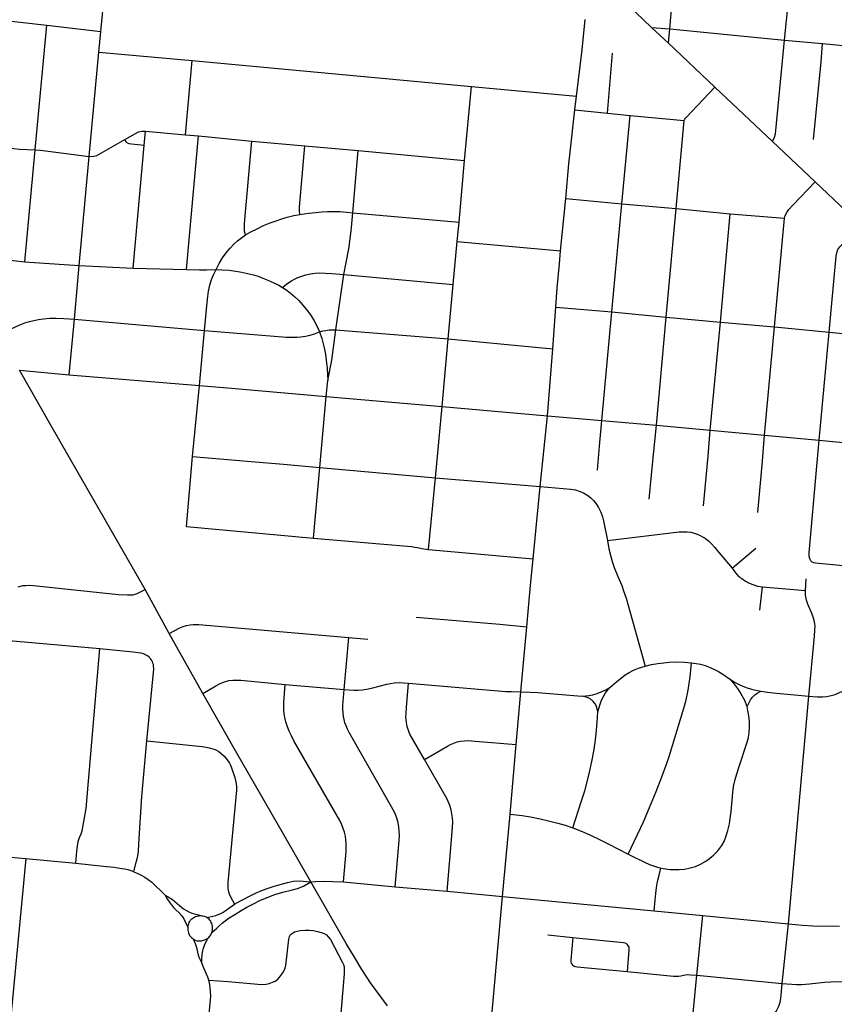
# Model space of a CAD drawing. Extents: x 1410746 to 1533160, y 578873 to 704954.
# Tile 193 of 227: x 1503767 to 1508338, y 628678 to 634204. Entities that reach past the tile are written whole.
import ezdxf

# ---------------------------------------------------------------- set-up
doc = ezdxf.new("R2010")
doc.units = 0
doc.header["$MEASUREMENT"] = 0
doc.layers.add('MC_STREETS', color=254, linetype='CONTINUOUS')

msp = doc.modelspace()

# ---------------------------------------------------------------- linework, layer by layer
at = {"layer": 'MC_STREETS'}
for p, q in [((1507415.019575, 634152.1827), (1507445.949425, 634498.5115)), ((1504221.812075, 634138.014075), (1504252.204475, 634451.27835)), ((1508059.252225, 634089.26975), (1508094.542525, 634437.640775)), ((1507312.815225, 634160.957025), (1507036.626325, 634424.0568)), ((1503651.662975, 634203.229575), (1503919.5355, 634172.950525)), ((1503854.61135, 633474.391375), (1503919.5355, 634172.950525)), ((1503919.5355, 634172.950525), (1504221.812075, 634138.014075)), ((1507312.815225, 634160.957025), (1507415.019575, 634152.1827)), ((1507407.915775, 634071.884825), (1507312.815225, 634160.957025)), ((1504210.983675, 634022.724925), (1504221.812075, 634138.014075)), ((1507407.915775, 634071.884825), (1507415.019575, 634152.1827)), ((1507415.019575, 634152.1827), (1508059.252225, 634089.26975)), ((1507667.5488, 633825.22625), (1507407.915775, 634071.884825)), ((1508059.252225, 634089.26975), (1508272.158675, 634069.78005)), ((1508272.158675, 634069.78005), (1508588.07105, 634041.433225)), ((1504157.21705, 633436.070925), (1504210.983675, 634022.724925)), ((1504210.983675, 634022.724925), (1504735.047825, 633974.815)), ((1507064.7498, 633679.8243), (1507094.065225, 634015.87075)), ((1504697.542275, 633558.730675), (1504735.047825, 633974.815)), ((1504735.047825, 633974.815), (1506302.512225, 633828.524175)), ((1506262.9622, 633414.046025), (1506302.512225, 633828.524175)), ((1506302.512225, 633828.524175), (1506891.42055, 633774.479125)), ((1506882.5322, 633697.785275), (1506891.42055, 633774.479125)), ((1507990.311575, 633520.4911), (1507667.5488, 633825.22625)), ((1506882.5322, 633697.785275), (1507064.7498, 633679.8243)), ((1507064.7498, 633679.8243), (1507191.65225, 633667.1131)), ((1507144.938125, 633170.675775), (1507191.65225, 633667.1131)), ((1507191.65225, 633667.1131), (1507495.409025, 633638.375475)), ((1507450.451625, 633143.6563), (1507495.409025, 633638.375475)), ((1504465.14755, 633498.2605), (1504472.201925, 633578.062825)), ((1504472.201925, 633578.062825), (1504697.542275, 633558.730675)), ((1504697.542275, 633558.730675), (1504771.0732, 633552.0763)), ((1504702.7616, 632801.258125), (1504771.0732, 633552.0763)), ((1504771.0732, 633552.0763), (1505070.020225, 633523.17025)), ((1504404.382875, 632809.340075), (1504465.14755, 633498.2605)), ((1505070.020225, 633523.17025), (1505367.66215, 633496.6643)), ((1505367.66215, 633496.6643), (1505666.762275, 633469.716525)), ((1508230.202675, 633293.427175), (1507990.311575, 633520.4911)), ((1503796.31505, 632845.71085), (1503854.61135, 633474.391375)), ((1505635.917175, 633120.17425), (1505666.762275, 633469.716525)), ((1505666.762275, 633469.716525), (1506262.9622, 633414.046025)), ((1504100.4711, 632825.06295), (1504157.21705, 633436.070925)), ((1506232.1719, 633067.052625), (1506262.9622, 633414.046025)), ((1508404.726275, 633128.87435), (1508230.202675, 633293.427175)), ((1506802.036475, 632906.338575), (1506830.65985, 633199.922125)), ((1506830.65985, 633199.922125), (1507144.938125, 633170.675775)), ((1507089.180025, 632563.651725), (1507144.938125, 633170.675775)), ((1507144.938125, 633170.675775), (1507450.451625, 633143.6563)), ((1505635.917175, 633120.17425), (1506232.1719, 633067.052625)), ((1507394.70795, 632533.69345), (1507450.451625, 633143.6563)), ((1507450.451625, 633143.6563), (1507753.809275, 633115.174575)), ((1507698.889775, 632507.0416), (1507753.809275, 633115.174575)), ((1507753.809275, 633115.174575), (1508058.9953, 633089.6516)), ((1506222.452075, 632958.887125), (1506232.1719, 633067.052625)), ((1508002.48955, 632479.31135), (1508058.9953, 633089.6516)), ((1506199.5789, 632716.998725), (1506222.452075, 632958.887125)), ((1506222.452075, 632958.887125), (1506802.036475, 632906.338575)), ((1504074.8329, 632523.0145), (1504100.4711, 632825.06295)), ((1504100.4711, 632825.06295), (1504404.382875, 632809.340075)), ((1504404.382875, 632809.340075), (1504702.7616, 632801.258125)), ((1505540.5949, 632463.175525), (1505585.184875, 632773.76495)), ((1505585.184875, 632773.76495), (1506199.5789, 632716.998725)), ((1506171.377225, 632412.096625), (1506199.5789, 632716.998725)), ((1506758.880375, 632357.32915), (1506775.426725, 632591.243825)), ((1506775.426725, 632591.243825), (1507089.180025, 632563.651725)), ((1507033.72075, 631955.2918), (1507089.180025, 632563.651725)), ((1507089.180025, 632563.651725), (1507394.70795, 632533.69345)), ((1504044.843925, 632211.51595), (1504074.8329, 632523.0145)), ((1504074.8329, 632523.0145), (1504804.574975, 632459.620525)), ((1507339.599, 631928.15835), (1507394.70795, 632533.69345)), ((1507394.70795, 632533.69345), (1507698.889775, 632507.0416)), ((1507642.2471, 631900.714875), (1507698.889775, 632507.0416)), ((1507698.889775, 632507.0416), (1508002.48955, 632479.31135)), ((1504776.5758, 632150.471175), (1504804.574975, 632459.620525)), ((1505540.5949, 632463.175525), (1506171.377225, 632412.096625)), ((1507947.0178, 631872.21765), (1508002.48955, 632479.31135)), ((1508002.48955, 632479.31135), (1508308.876075, 632450.076825)), ((1508252.45, 631844.0065), (1508308.876075, 632450.076825)), ((1508308.876075, 632450.076825), (1508649.782325, 632418.56545)), ((1506137.4292, 632032.639025), (1506171.377225, 632412.096625)), ((1506171.377225, 632412.096625), (1506758.880375, 632357.32915)), ((1506728.29615, 631980.486875), (1506758.880375, 632357.32915)), ((1503766.51725, 632236.560825), (1504044.843925, 632211.51595)), ((1504044.843925, 632211.51595), (1504776.5758, 632150.471175)), ((1505487.233175, 632089.4302), (1505496.9739, 632178.7498)), ((1504737.486875, 631752.446625), (1504776.5758, 632150.471175)), ((1505452.024375, 631690.544075), (1505487.233175, 632089.4302)), ((1505487.233175, 632089.4302), (1506137.4292, 632032.639025)), ((1506099.73055, 631633.3452), (1506137.4292, 632032.639025)), ((1506137.4292, 632032.639025), (1506728.29615, 631980.486875)), ((1506688.06695, 631584.380725), (1506728.29615, 631980.486875)), ((1506728.29615, 631980.486875), (1507033.72075, 631955.2918)), ((1507020.199675, 631809.823), (1507033.72075, 631955.2918)), ((1507033.72075, 631955.2918), (1507339.599, 631928.15835)), ((1507324.7109, 631781.787875), (1507339.599, 631928.15835)), ((1507339.599, 631928.15835), (1507642.2471, 631900.714875)), ((1507629.353575, 631753.92695), (1507642.2471, 631900.714875)), ((1507642.2471, 631900.714875), (1507947.0178, 631872.21765)), ((1507935.11595, 631725.49735), (1507947.0178, 631872.21765)), ((1507947.0178, 631872.21765), (1508252.45, 631844.0065)), ((1508239.006325, 631697.69435), (1508252.45, 631844.0065)), ((1508252.45, 631844.0065), (1508623.739025, 631809.40155)), ((1507008.8801, 631675.305575), (1507020.199675, 631809.823)), ((1507299.07455, 631512.3071), (1507324.7109, 631781.787875)), ((1504702.27595, 631359.62075), (1504737.486875, 631752.446625)), ((1507604.493175, 631475.577175), (1507629.353575, 631753.92695)), ((1505414.73625, 631294.036075), (1505452.024375, 631690.544075)), ((1505452.024375, 631690.544075), (1506099.73055, 631633.3452)), ((1507909.588975, 631438.3773), (1507935.11595, 631725.49735)), ((1506061.159125, 631230.025475), (1506099.73055, 631633.3452)), ((1506099.73055, 631633.3452), (1506688.06695, 631584.380725)), ((1506648.264425, 631178.214725), (1506688.06695, 631584.380725)), ((1506688.06695, 631584.380725), (1506859.888475, 631568.4605)), ((1504702.27595, 631359.62075), (1505414.73625, 631294.036075)), ((1506061.159125, 631230.025475), (1506648.264425, 631178.214725)), ((1507764.401775, 631125.11195), (1507897.8408, 631238.542175)), ((1506632.960475, 631030.861825), (1506648.264425, 631178.214725)), ((1508176.015475, 631000.399525), (1508179.610525, 631065.764125)), ((1506612.09235, 630796.2831), (1506632.960475, 631030.861825)), ((1507920.75415, 630890.216425), (1507934.67735, 631020.380225)), ((1507934.67735, 631020.380225), (1508176.015475, 631000.399525)), ((1504605.208, 630759.7304), (1504470.313375, 631005.341275)), ((1506579.4691, 630431.1291), (1506612.09235, 630796.2831)), ((1504794.7101, 630422.9834), (1504605.208, 630759.7304)), ((1505587.69385, 630443.7229), (1505613.913125, 630736.1672)), ((1505613.913125, 630736.1672), (1505721.426525, 630726.90605)), ((1503639.683375, 630725.634125), (1504216.9909, 630673.8527)), ((1505257.0984, 630473.4315), (1505587.69385, 630443.7229)), ((1506553.514975, 630135.368875), (1506579.4691, 630431.1291)), ((1508080.332775, 629129.732), (1508195.470825, 630407.3928)), ((1506518.868175, 629744.4113), (1506553.514975, 630135.368875)), ((1506475.81885, 629283.237675), (1506518.868175, 629744.4113)), ((1503801.61215, 629496.729625), (1504081.8737, 629469.721575)), ((1505583.684175, 629365.161825), (1505874.2131, 629337.0641)), ((1505874.2131, 629337.0641), (1506165.408975, 629311.886825)), ((1506165.408975, 629311.886825), (1506475.81885, 629283.237675)), ((1506378.90585, 628206.285775), (1506475.81885, 629283.237675)), ((1506475.81885, 629283.237675), (1507327.1802, 629202.19815)), ((1507327.1802, 629202.19815), (1507600.178025, 629175.568275)), ((1507567.11905, 628840.674075), (1507600.178025, 629175.568275)), ((1507600.178025, 629175.568275), (1508080.332775, 629129.732)), ((1508045.94945, 628793.879425), (1508080.332775, 629129.732)), ((1506731.24125, 629066.767875), (1506870.0353, 629052.759175)), ((1507536.1058, 628528.232275), (1507567.11905, 628840.674075)), ((1507567.11905, 628840.674075), (1508045.94945, 628793.879425))]:
    msp.add_line(p, q, dxfattribs=at)
for points in [[(1506891.42055, 633774.479125), (1506922.3384, 634034.389475), (1506940.430775, 634204.903225)], [(1507990.311575, 633520.4911), (1508003.0306, 633544.1686), (1508008.1677, 633562.800875), (1508010.5047, 633581.82025), (1508059.252225, 634089.26975)], [(1508221.1815, 633532.403275), (1508263.530825, 633966.801575), (1508272.158675, 634069.78005)], [(1507495.409025, 633638.375475), (1507499.4818, 633646.28145), (1507505.674275, 633653.7961), (1507667.5488, 633825.22625)], [(1506830.65985, 633199.922125), (1506848.42295, 633394.7854), (1506855.119175, 633461.003625), (1506882.5322, 633697.785275)], [(1504357.796525, 633530.70585), (1504417.251325, 633565.020125), (1504434.290325, 633573.816375), (1504442.505525, 633576.9453), (1504452.9504, 633578.94005), (1504472.201925, 633578.062825)], [(1504157.21705, 633436.070925), (1504183.9657, 633437.403275), (1504200.088025, 633442.209025), (1504357.796525, 633530.70585)], [(1504465.14755, 633498.2605), (1504393.760075, 633504.77295), (1504380.793625, 633506.9748), (1504372.475525, 633510.15525), (1504366.114625, 633515.7822), (1504357.796525, 633530.70585)], [(1505033.7387, 632995.715375), (1505029.224825, 633016.548725), (1505027.835925, 633035.99315), (1505027.835925, 633060.64595), (1505070.020225, 633523.17025)], [(1505338.696375, 633111.457875), (1505337.017, 633132.449875), (1505337.352875, 633151.762525), (1505367.66215, 633496.6643)], [(1503704.1326, 633494.42055), (1503713.3317, 633487.108475), (1503722.294925, 633483.806225), (1503733.85275, 633481.2116), (1503765.691825, 633478.0685), (1503854.61135, 633474.391375)], [(1503854.61135, 633474.391375), (1503883.03125, 633471.688625), (1504157.21705, 633436.070925)], [(1508058.9953, 633089.6516), (1508062.64905, 633105.4845), (1508071.783425, 633122.535325), (1508083.353625, 633138.9772), (1508104.4605, 633162.19475), (1508230.202675, 633293.427175)], [(1505033.7387, 632995.715375), (1505063.94705, 633013.0765), (1505100.05815, 633031.13205), (1505135.82205, 633048.14595), (1505172.6276, 633063.423725), (1505205.266475, 633075.5765), (1505238.599825, 633086.340375), (1505268.460925, 633095.36815), (1505305.960925, 633105.090375), (1505338.696375, 633111.457875)], [(1505338.696375, 633111.457875), (1505387.577, 633118.76345), (1505427.835925, 633122.798725), (1505462.55815, 633125.923725), (1505494.849825, 633126.61815), (1505526.44705, 633127.659825), (1505564.294275, 633126.61815), (1505600.26405, 633123.974575), (1505635.917175, 633120.17425)], [(1505585.184875, 632773.76495), (1505613.0223, 632917.543375), (1505617.3391, 632944.71375), (1505622.16375, 632976.708775), (1505625.71875, 633004.1331), (1505628.7096, 633036.816075), (1505635.917175, 633120.17425)], [(1508308.876075, 632450.076825), (1508349.18855, 632876.6409), (1508352.26465, 632895.93655), (1508358.4169, 632913.5543), (1508368.329275, 632928.518375), (1508483.503675, 633053.475525)], [(1504869.360225, 632802.067175), (1504886.752125, 632836.4557), (1504904.247225, 632866.508625), (1504924.710925, 632895.715375), (1504947.280375, 632921.409825), (1504969.5026, 632943.63205), (1504989.9887, 632962.034825), (1505011.8637, 632979.39595), (1505033.7387, 632995.715375)], [(1503376.35485, 632909.439275), (1503413.881225, 632928.49025), (1503426.8705, 632933.196525), (1503439.483275, 632934.890775), (1503451.9078, 632935.643775), (1503463.014575, 632934.890775), (1503475.62735, 632932.443525), (1503485.9811, 632928.11375), (1503499.911625, 632920.96025), (1503525.513675, 632907.782725), (1503548.3803, 632897.26015), (1503576.39305, 632886.790725), (1503602.14215, 632878.867925), (1503634.703175, 632870.1142), (1503666.939325, 632863.02235), (1503697.78165, 632857.3632), (1503730.21045, 632852.66995), (1503796.31505, 632845.71085)], [(1506775.426725, 632591.243825), (1506783.30435, 632699.730025), (1506795.458425, 632834.550025), (1506802.036475, 632906.338575)], [(1503796.31505, 632845.71085), (1503849.98985, 632841.009425), (1504100.4711, 632825.06295)], [(1504702.7616, 632801.258125), (1504775.542525, 632799.708875), (1504814.71505, 632799.6755), (1504869.360225, 632802.067175)], [(1504804.574975, 632459.620525), (1504818.7656, 632617.08055), (1504822.32305, 632650.283275), (1504826.671025, 632679.928575), (1504833.785875, 632714.3171), (1504843.272375, 632745.93875), (1504853.944675, 632772.0266), (1504869.360225, 632802.067175)], [(1504869.360225, 632802.067175), (1504903.737875, 632800.5489), (1504942.218775, 632797.296275), (1504979.977925, 632792.788875), (1505012.790425, 632787.0597), (1505045.86335, 632780.02845), (1505078.67585, 632771.174275), (1505104.4571, 632763.6222), (1505131.0196, 632753.726375), (1505159.86455, 632742.6253), (1505193.780025, 632727.424275), (1505221.442475, 632713.3981), (1505242.37505, 632700.759575)], [(1505242.37505, 632700.759575), (1505256.81045, 632713.9344), (1505271.983175, 632725.8496), (1505291.24925, 632738.210175), (1505308.957575, 632747.06435), (1505327.976425, 632756.1225), (1505350.363825, 632765.0331), (1505371.9784, 632771.543525), (1505398.467525, 632777.424275), (1505424.248775, 632780.8097), (1505451.852925, 632782.3722), (1505480.710825, 632781.5737), (1505518.03225, 632779.869475), (1505585.184875, 632773.76495)], [(1505242.37505, 632700.759575), (1505260.054675, 632689.39995), (1505284.1836, 632671.759475), (1505311.151225, 632648.847125), (1505332.44145, 632628.165175), (1505356.12935, 632602.122775), (1505381.71165, 632570.325275), (1505402.3458, 632541.648), (1505419.272875, 632513.4362), (1505434.49725, 632484.99), (1505450.114425, 632451.524625)], [(1503650.7923, 632431.77555), (1503706.5032, 632462.40295), (1503739.837825, 632478.792575), (1503768.3695, 632491.461725), (1503795.92665, 632502.181175), (1503822.749575, 632510.5145), (1503846.968325, 632516.5041), (1503873.2704, 632521.97285), (1503900.874575, 632525.35825), (1503935.509975, 632527.962425), (1503969.3093, 632529.0898), (1504015.4579, 632527.702), (1504074.8329, 632523.0145)], [(1504804.574975, 632459.620525), (1505264.1957, 632421.777625), (1505291.711675, 632421.281825), (1505322.20235, 632422.2734), (1505345.256275, 632424.256525), (1505370.293325, 632428.2228), (1505397.313525, 632434.1722), (1505421.854775, 632441.60895), (1505450.114425, 632451.524625)], [(1505450.114425, 632451.524625), (1505467.962625, 632456.978225), (1505485.06715, 632460.448725), (1505503.659025, 632463.175525), (1505523.242475, 632463.9192), (1505540.5949, 632463.175525)], [(1505450.114425, 632451.524625), (1505461.79765, 632414.1493), (1505474.7041, 632362.007175), (1505482.2069, 632325.9362), (1505487.094325, 632292.312225), (1505492.96755, 632247.950275), (1505496.9739, 632178.7498)], [(1505496.9739, 632178.7498), (1505517.700825, 632292.849275), (1505540.5949, 632463.175525)], [(1504470.313375, 631005.341275), (1503935.710275, 631938.060475), (1503766.51725, 632236.560825)], [(1504776.5758, 632150.471175), (1504955.13665, 632136.0971), (1505487.233175, 632089.4302)], [(1504737.486875, 631752.446625), (1505065.839925, 631725.054325), (1505247.8461, 631708.9825), (1505452.024375, 631690.544075)], [(1508206.5505, 631165.91175), (1508202.010975, 631173.351525), (1508198.595825, 631183.40725), (1508196.88825, 631196.1192), (1508197.51035, 631211.59575), (1508239.006325, 631697.69435)], [(1506859.888475, 631568.4605), (1506885.638525, 631564.607025), (1506907.176175, 631558.379275), (1506930.7873, 631547.615375), (1506955.09285, 631533.03205), (1506971.38005, 631520.63575), (1506987.352275, 631505.01075), (1507001.592125, 631486.6278), (1507014.9306, 631466.6655), (1507028.220125, 631439.30305), (1507037.07565, 631413.545875), (1507042.245625, 631391.365375), (1507064.488525, 631280.244525)], [(1505414.73625, 631294.036075), (1505788.43285, 631263.05315), (1505965.16845, 631246.852275), (1505983.4486, 631244.28905), (1505999.8286, 631241.55905), (1506022.735625, 631236.554325), (1506035.51255, 631233.6822), (1506047.246375, 631231.8841), (1506061.159125, 631230.025475)], [(1507064.488525, 631280.244525), (1507467.20875, 631328.974725), (1507489.323575, 631330.1109), (1507512.46785, 631329.693125), (1507532.34355, 631327.059), (1507551.7403, 631322.269675), (1507568.024, 631316.283025), (1507584.54715, 631309.3385), (1507598.536625, 631302.262525), (1507614.656675, 631291.404925), (1507631.722, 631278.447375), (1507646.6396, 631263.966225), (1507666.62295, 631242.258125), (1507681.074, 631225.625475), (1507764.401775, 631125.11195)], [(1507064.488525, 631280.244525), (1507072.626575, 631234.5786), (1507083.363425, 631190.6663), (1507091.036, 631163.9321), (1507102.21055, 631130.177625), (1507124.06715, 631078.387), (1507144.97345, 631028.9721), (1507155.54965, 630998.4554), (1507169.131975, 630956.313075), (1507275.8733, 630575.291325)], [(1507764.401775, 631125.11195), (1507784.181925, 631098.88695), (1507797.15565, 631085.172075), (1507805.179575, 631077.740325), (1507811.549, 631072.159975), (1507818.4873, 631066.933925), (1507839.05485, 631053.081275), (1507857.16995, 631043.644925), (1507881.185, 631033.73715), (1507907.18855, 631024.886425), (1507934.67735, 631020.380225)], [(1508206.5505, 631165.91175), (1508212.6359, 631161.3985), (1508221.74295, 631157.41415), (1508232.937075, 631155.51685), (1508388.29085, 631140.0351)], [(1503758.0115, 631021.05835), (1503771.028525, 631025.191875), (1503785.42515, 631027.8428), (1503800.919875, 631029.016675), (1503819.77645, 631029.4002), (1503843.668475, 631028.234525), (1504320.65175, 630978.15375), (1504371.14505, 630975.062325), (1504386.396075, 630975.268425), (1504403.501975, 630976.504975), (1504415.6616, 630979.184225), (1504425.96635, 630983.718325), (1504470.313375, 631005.341275)], [(1508195.470825, 630407.3928), (1508226.3462, 630744.4972), (1508228.960775, 630778.8136), (1508229.614425, 630802.671675), (1508227.326675, 630823.588325), (1508221.44385, 630844.505), (1508213.926925, 630866.72895), (1508189.088375, 630922.615675), (1508181.57145, 630946.47375), (1508176.995925, 630973.60005), (1508176.015475, 631000.399525)], [(1505991.5042, 630850.01345), (1506461.8605, 630810.356925), (1506612.09235, 630796.2831)], [(1504605.208, 630759.7304), (1504666.37695, 630791.000775), (1504684.152975, 630798.3203), (1504703.67175, 630803.54855), (1504723.1905, 630807.3826), (1504740.617975, 630809.12535), (1504756.251625, 630808.9958), (1504771.719775, 630808.713325), (1505613.913125, 630736.1672)], [(1504081.8737, 629469.721575), (1504086.755575, 629536.66565), (1504090.663375, 629565.7391), (1504095.636475, 629591.5143), (1504102.81265, 629614.698975), (1504111.61675, 629634.57525), (1504117.548175, 629651.22515), (1504121.583925, 629671.917025), (1504139.756975, 629776.3536), (1504216.9909, 630673.8527)], [(1504216.9909, 630673.8527), (1504403.182775, 630655.5125), (1504432.653525, 630651.69525), (1504447.5262, 630649.60175), (1504460.41035, 630646.451825), (1504468.519925, 630643.753675), (1504475.765625, 630639.978075), (1504484.109775, 630634.72515), (1504492.70195, 630627.646425), (1504498.2072, 630620.987975), (1504501.7833, 630616.550975)], [(1504480.4441, 630155.659075), (1504517.8233, 630539.752225), (1504518.9929, 630557.58225), (1504518.8515, 630565.23545), (1504518.462075, 630574.714775), (1504516.9542, 630584.5786), (1504514.2882, 630592.642225), (1504511.334125, 630600.3466), (1504507.811175, 630607.6973), (1504503.156325, 630614.704175), (1504501.7833, 630616.550975)], [(1507077.967375, 630456.64315), (1507116.8738, 630488.99225), (1507143.830475, 630510.633675), (1507164.511625, 630526.307825), (1507186.246575, 630539.91805), (1507211.939275, 630552.94215), (1507239.19795, 630563.789575), (1507275.8733, 630575.291325)], [(1507181.77155, 629520.35305), (1507267.878675, 629701.629625), (1507301.73285, 629781.49075), (1507339.059225, 629872.20255), (1507370.74325, 629953.799775), (1507394.614775, 630019.337975), (1507410.7314, 630068.833625), (1507475.272425, 630277.141875), (1507504.666075, 630377.52225), (1507518.472475, 630440.661875), (1507528.834, 630515.521975), (1507536.8811, 630594.339675)], [(1507275.8733, 630575.291325), (1507312.114625, 630583.971875), (1507348.35595, 630590.482275), (1507381.05905, 630594.626625), (1507411.190375, 630597.496275), (1507446.487075, 630599.218075), (1507494.984175, 630598.070225), (1507536.8811, 630594.339675)], [(1507536.8811, 630594.339675), (1507561.9433, 630591.224975), (1507586.813025, 630586.30465), (1507612.639875, 630578.5566), (1507631.140225, 630571.954925), (1507662.5718, 630558.182075), (1507688.051525, 630545.420525), (1507718.529975, 630526.6159), (1507749.522225, 630504.232625)], [(1504794.7101, 630422.9834), (1504867.849175, 630464.869175), (1504892.6559, 630478.1337), (1504916.310725, 630487.770875), (1504940.8417, 630494.487675), (1504963.03635, 630497.408025), (1504983.186775, 630497.408025), (1505007.133675, 630496.82395), (1505257.0984, 630473.4315)], [(1505583.684175, 629365.161825), (1505598.1584, 629536.0318), (1505599.5265, 629564.787325), (1505598.966075, 629581.257475), (1505597.625925, 629599.4316), (1505594.303825, 629621.21965), (1505588.975525, 629644.197925), (1505582.648175, 629664.84505), (1505574.322725, 629685.15915), (1505562.6671, 629708.470425), (1505305.24405, 630156.71285), (1505291.2573, 630183.687325), (1505278.6026, 630210.661775), (1505268.945075, 630235.97115), (1505260.619625, 630263.611675), (1505255.29135, 630288.255), (1505251.96115, 630309.568175), (1505249.630025, 630329.882275), (1505249.297025, 630351.52845), (1505249.901225, 630371.919575), (1505257.0984, 630473.4315)], [(1505587.69385, 630443.7229), (1505641.294625, 630441.715125), (1505665.3823, 630441.366025), (1505690.16815, 630442.7624), (1505713.557625, 630446.602475), (1505740.78715, 630452.5371), (1505827.014025, 630474.8793), (1505847.261625, 630478.71935), (1505868.556525, 630481.861225), (1505895.78605, 630483.6067), (1505920.222825, 630482.908525), (1505947.923125, 630480.8767)], [(1506038.01775, 630051.898225), (1505956.4907, 630194.3717), (1505948.685925, 630213.82245), (1505944.400375, 630225.212625), (1505941.5358, 630236.931375), (1505938.896575, 630247.88175), (1505937.1469, 630259.935875), (1505935.17545, 630275.272775), (1505934.616725, 630290.948275), (1505935.236475, 630309.517125), (1505937.547475, 630343.72015), (1505947.923125, 630480.8767)], [(1505947.923125, 630480.8767), (1506494.42405, 630434.1515), (1506526.886975, 630432.423975), (1506579.4691, 630431.1291)], [(1506926.5006, 630408.001375), (1506960.672975, 630411.387825), (1506982.83885, 630415.39), (1507006.851875, 630422.47075), (1507029.633475, 630431.398675), (1507055.185775, 630443.4052), (1507077.967375, 630456.64315)], [(1507011.469775, 630319.337875), (1507024.092, 630363.0539), (1507032.096325, 630384.2962), (1507042.521175, 630405.577625), (1507054.47245, 630426.406975), (1507077.967375, 630456.64315)], [(1507749.522225, 630504.232625), (1507781.7537, 630484.24525), (1507812.006575, 630469.28505), (1507842.5919, 630456.651975), (1507873.34905, 630446.609375), (1507897.1389, 630440.623475), (1507926.304075, 630435.244175)], [(1507848.9422, 630349.1674), (1507834.945575, 630382.848225), (1507821.74975, 630409.292525), (1507810.011875, 630430.056025), (1507795.71655, 630451.000325), (1507777.076725, 630473.888175), (1507749.522225, 630504.232625)], [(1508195.470825, 630407.3928), (1508242.26845, 630403.493), (1508271.90695, 630403.493), (1508296.085725, 630405.832875), (1508320.264475, 630410.51265), (1508342.654875, 630417.335825), (1508384.321475, 630434.43225), (1508416.25965, 630446.968025), (1508438.860875, 630454.893375), (1508463.0369, 630461.394475), (1508488.8382, 630466.473475)], [(1505400.604525, 629365.5403), (1505247.6224, 629633.2858), (1504985.79155, 630086.33975), (1504794.7101, 630422.9834)], [(1505874.2131, 629337.0641), (1505895.290775, 629574.258275), (1505896.695975, 629598.146325), (1505897.258025, 629625.12575), (1505896.414925, 629651.82415), (1505893.8856, 629673.744925), (1505889.9511, 629696.2278), (1505884.611425, 629717.024425), (1505878.9907, 629733.886575), (1505871.1217, 629752.1539), (1505863.2527, 629769.01605), (1505853.978525, 629786.440275), (1505615.10685, 630203.5062), (1505605.608525, 630222.6236), (1505598.3267, 630239.878825), (1505591.49115, 630258.01825), (1505586.994575, 630276.285575), (1505583.903175, 630293.42875), (1505581.37385, 630313.382275), (1505580.811775, 630333.335825), (1505580.811775, 630354.132475), (1505581.978975, 630377.158075), (1505587.69385, 630443.7229)], [(1506579.4691, 630431.1291), (1506631.879225, 630430.4751), (1506674.979525, 630428.320075), (1506898.379875, 630408.572375), (1506926.5006, 630408.001375)], [(1507011.469775, 630319.337875), (1507005.312575, 630343.3509), (1506997.308225, 630362.130325), (1506985.592625, 630377.47795), (1506965.906575, 630393.224125), (1506951.4372, 630399.997025), (1506926.5006, 630408.001375)], [(1507848.9422, 630349.1674), (1507859.298325, 630371.279125), (1507868.334975, 630387.3175), (1507878.331225, 630401.22795), (1507891.7662, 630414.103125), (1507904.9213, 630423.339675), (1507926.304075, 630435.244175)], [(1507926.304075, 630435.244175), (1507962.29985, 630429.777275), (1507995.047625, 630426.13865), (1508033.547375, 630422.2525), (1508195.470825, 630407.3928)], [(1507364.184075, 629442.699975), (1507391.5139, 629437.163825), (1507416.05815, 629434.5206), (1507438.7144, 629433.7654), (1507466.6571, 629433.7654), (1507496.8654, 629436.786225), (1507529.33935, 629443.2055), (1507559.547675, 629451.890375), (1507587.112775, 629463.973725), (1507617.412, 629481.779775), (1507638.4669, 629496.07005), (1507660.74555, 629514.57265), (1507684.149975, 629539.62825), (1507706.054125, 629568.375575), (1507719.14695, 629592.1826), (1507730.016025, 629617.487025), (1507741.370975, 629654.076525), (1507749.482475, 629690.5361), (1507754.013725, 629719.989225), (1507758.494625, 629760.50905), (1507767.985075, 629867.254775), (1507772.893925, 629900.861525), (1507781.2012, 629938.999525), (1507790.2637, 629971.09585), (1507801.7246, 630006.292125), (1507848.80745, 630148.3193), (1507856.222325, 630175.06745), (1507860.417925, 630204.46145), (1507861.8174, 630233.850475), (1507861.8174, 630262.9596), (1507857.884575, 630297.408775), (1507853.140625, 630327.05565), (1507848.9422, 630349.1674)], [(1506870.478775, 629668.568175), (1506918.358325, 629813.230475), (1506937.4854, 629875.791925), (1506953.026125, 629933.5716), (1506964.98055, 629980.990775), (1506978.1304, 630040.364375), (1506988.092425, 630098.941), (1506995.265075, 630146.75865), (1507001.64075, 630194.9748), (1507008.01645, 630258.731675), (1507011.469775, 630319.337875)], [(1504407.64175, 629421.506125), (1504420.4462, 629475.5549), (1504425.861525, 629494.764175), (1504430.393025, 629511.80415), (1504434.1942, 629535.050825), (1504436.11085, 629578.36865), (1504452.50025, 629844.017075), (1504480.4441, 630155.659075)], [(1504480.4441, 630155.659075), (1504790.202975, 630124.1156), (1504812.91655, 630121.37), (1504838.375725, 630116.1284), (1504864.583675, 630107.142825), (1504883.80285, 630096.160425), (1504898.030025, 630085.42765), (1504913.006, 630071.949275), (1504924.4876, 630059.219675), (1504936.218775, 630043.2453), (1504944.42045, 630030.746875), (1504950.44595, 630019.283725), (1504958.29885, 629999.1969), (1504973.409125, 629950.394225), (1504979.331925, 629926.32935), (1504982.80415, 629899.593225), (1504983.4986, 629879.107125), (1504935.28965, 629361.44425), (1504934.043275, 629349.977675), (1504934.29255, 629332.030025), (1504936.785275, 629315.827275), (1504942.2693, 629296.8825), (1504950.138125, 629280.091275), (1504973.201325, 629238.858525)], [(1506038.01775, 630051.898225), (1506168.358725, 630127.03555), (1506184.50455, 630135.368875), (1506203.514975, 630144.22305), (1506221.2233, 630150.212625), (1506240.233725, 630154.3793), (1506262.889975, 630156.98345), (1506283.7233, 630157.5043), (1506302.733725, 630156.72305), (1506322.264975, 630155.16055), (1506553.514975, 630135.368875)], [(1506165.408975, 629311.886825), (1506193.889975, 629645.5909), (1506195.962875, 629674.431375), (1506196.639725, 629697.6734), (1506195.44205, 629723.650125), (1506192.67225, 629746.605725), (1506188.0435, 629769.7494), (1506180.471225, 629794.286525), (1506167.795725, 629824.3908), (1506156.38105, 629846.457375), (1506038.01775, 630051.898225)], [(1506518.868175, 629744.4113), (1506586.3774, 629737.238075), (1506633.176775, 629729.889425), (1506688.09835, 629718.67305), (1506734.897725, 629707.84345), (1506787.1119, 629695.079975), (1506826.949375, 629683.09005), (1506870.478775, 629668.568175)], [(1506870.478775, 629668.568175), (1506923.356275, 629647.468025), (1506965.4139, 629628.38285), (1507027.13265, 629599.216175), (1507072.009725, 629577.1683), (1507122.688175, 629550.8018), (1507181.77155, 629520.35305)], [(1503573.607175, 629555.170625), (1503590.4676, 629540.0416), (1503610.810675, 629526.7933), (1503621.1632, 629521.44715), (1503635.035275, 629516.13445), (1503652.449125, 629511.1169), (1503671.338725, 629507.87025), (1503801.61215, 629496.729625)], [(1507181.77155, 629520.35305), (1507218.661075, 629501.0824), (1507249.9124, 629486.25235), (1507273.32385, 629475.301825), (1507301.64415, 629463.2185), (1507334.4957, 629451.890375), (1507364.184075, 629442.699975)], [(1503801.61215, 629496.729625), (1503687.00695, 628293.626675), (1504789.673975, 628188.20215)], [(1504081.8737, 629469.721575), (1504253.730325, 629451.642525), (1504278.159725, 629449.010325), (1504297.807975, 629446.46505), (1504318.29975, 629443.9047), (1504340.7472, 629440.5799), (1504357.29475, 629437.72755), (1504374.378375, 629433.407675), (1504390.59815, 629428.011025), (1504405.68605, 629422.27055), (1504407.64175, 629421.506125)], [(1504407.64175, 629421.506125), (1504429.568975, 629412.513375), (1504449.43735, 629402.998925), (1504468.74605, 629391.52565), (1504488.334575, 629378.37335), (1504508.762625, 629362.982375), (1504583.478875, 629290.784625)], [(1507327.1802, 629202.19815), (1507332.085425, 629261.462475), (1507335.7241, 629299.04765), (1507340.371175, 629333.23695), (1507346.67795, 629367.426225), (1507354.4564, 629402.8024), (1507364.184075, 629442.699975)], [(1504845.108725, 629080.535), (1504872.581775, 629105.8998), (1504885.75235, 629118.410275), (1504903.051225, 629133.471575), (1504920.029175, 629146.565075), (1504942.946925, 629162.486625), (1504974.58755, 629182.404475), (1505009.56825, 629204.4574), (1505040.95405, 629223.2111), (1505078.466125, 629242.390225), (1505114.92445, 629259.4041), (1505155.54945, 629276.418), (1505199.27895, 629293.387275), (1505244.27165, 629307.5034), (1505291.13105, 629319.1502), (1505325.66665, 629326.754375), (1505358.934875, 629340.06165), (1505400.604525, 629365.5403)], [(1504973.201325, 629238.858525), (1505006.768825, 629259.0117), (1505070.683725, 629292.454875), (1505089.40615, 629300.85675), (1505126.5501, 629316.572925), (1505156.301675, 629328.05255), (1505194.530925, 629341.563025), (1505268.95225, 629361.923625), (1505301.217875, 629368.2127), (1505335.17185, 629371.112), (1505400.604525, 629365.5403)], [(1505400.604525, 629365.5403), (1505427.6473, 629367.415975), (1505479.07685, 629368.259075), (1505524.6498, 629367.58725), (1505583.684175, 629365.161825)], [(1505831.03155, 628669.913725), (1505736.214225, 628798.2605), (1505687.134275, 628873.4055), (1505644.94, 628941.739975), (1505599.783425, 629018.930675), (1505400.604525, 629365.5403)], [(1504583.478875, 629290.784625), (1504600.672725, 629281.3886), (1504624.710125, 629265.0319), (1504650.864375, 629244.014675), (1504663.5894, 629232.1246), (1504675.222575, 629222.0754), (1504686.60805, 629213.85265), (1504699.680875, 629205.599075), (1504716.6782, 629196.545275), (1504733.152925, 629189.687025), (1504748.26115, 629185.0394), (1504762.532125, 629180.77135), (1504781.002225, 629175.3337)], [(1504583.478875, 629290.784625), (1504595.1445, 629269.130325), (1504610.767775, 629245.815575), (1504622.9426, 629229.6459), (1504632.354325, 629219.349175), (1504643.93725, 629208.0793), (1504661.72375, 629190.53315), (1504676.3269, 629174.694925), (1504687.27145, 629157.736625), (1504710.90295, 629111.40175)], [(1504817.949325, 629164.822575), (1504866.839975, 629176.680825), (1504881.5519, 629181.148325), (1504896.2386, 629187.032675), (1504909.381575, 629195.212925), (1504920.208975, 629202.665675), (1504973.201325, 629238.858525)], [(1504710.90295, 629111.40175), (1504712.49585, 629119.746275), (1504713.988475, 629124.52265), (1504715.742525, 629129.8935), (1504718.681475, 629136.7616), (1504721.7501, 629143.031125), (1504725.945575, 629149.380025), (1504732.273, 629156.914775), (1504738.553825, 629161.90065), (1504744.537425, 629165.718925), (1504749.214275, 629168.107125), (1504754.182725, 629170.35865), (1504761.2608, 629172.779575), (1504767.756525, 629174.11815), (1504774.3898, 629174.973175), (1504781.002225, 629175.3337)], [(1504781.002225, 629175.3337), (1504788.619425, 629175.072675), (1504795.052075, 629174.348475), (1504802.9008, 629172.748075), (1504808.023475, 629170.694325), (1504812.70035, 629168.206625), (1504817.949325, 629164.822575)], [(1504845.108725, 629080.535), (1504847.3291, 629087.704725), (1504848.125175, 629092.083075), (1504848.796375, 629097.590425), (1504849.210425, 629104.86895), (1504848.80755, 629113.619925), (1504847.292775, 629123.119575), (1504844.8945, 629130.4496), (1504842.1547, 629136.96115), (1504838.671925, 629144.0262), (1504834.7911, 629149.49915), (1504830.026275, 629154.78405), (1504824.04425, 629160.1465), (1504817.949325, 629164.822575)], [(1508080.332775, 629129.732), (1508160.034925, 629122.235075), (1508217.41345, 629118.6493), (1508366.87245, 629115.583475)], [(1504710.90295, 629111.40175), (1504710.167725, 629101.9431), (1504710.851775, 629093.187225), (1504711.6998, 629085.416025), (1504713.888975, 629077.952925), (1504717.47125, 629069.39525), (1504720.733, 629064.226), (1504724.858975, 629059.050475), (1504728.9915, 629054.2388), (1504733.418325, 629050.15055), (1504741.4554, 629043.446175)], [(1504822.75065, 629048.896625), (1504828.124075, 629053.274975), (1504832.502425, 629057.5538), (1504836.48275, 629062.5292), (1504839.467975, 629067.4051), (1504841.856175, 629072.3805), (1504845.108725, 629080.535)], [(1504828.169925, 628812.81065), (1504937.11415, 628805.156525), (1505102.881675, 628789.842025), (1505124.835425, 628788.497925), (1505149.67505, 628790.2226), (1505166.50275, 628793.87435), (1505185.768275, 628801.042925), (1505199.6574, 628807.76345), (1505214.8906, 628818.96435), (1505226.53955, 628832.405425), (1505238.188475, 628846.294525), (1505247.149175, 628859.7356), (1505254.31775, 628875.8649), (1505259.6942, 628895.130425), (1505277.22765, 629043.8848), (1505280.226325, 629058.1285), (1505287.348175, 629069.74835), (1505297.27655, 629076.9032), (1505309.838225, 629083.6172), (1505324.45675, 629088.49005), (1505341.324275, 629091.488725), (1505367.9375, 629093.3629), (1505389.677875, 629094.11255), (1505416.2911, 629091.1139), (1505438.78115, 629086.990725), (1505459.397025, 629081.3682), (1505474.765225, 629074.6212), (1505488.25925, 629067.1245), (1505498.7546, 629057.003975), (1505510.7675, 629040.981275), (1505579.0355, 628912.9033), (1505584.216775, 628901.44785), (1505586.94115, 628888.38645), (1505588.2481, 628872.703), (1505587.3768, 628848.74215), (1505559.05945, 628516.7757)], [(1504741.4554, 629043.446175), (1504751.20635, 629038.167975), (1504755.7818, 629036.1596), (1504762.64785, 629034.7665), (1504770.2657, 629034.176825), (1504780.10985, 629033.99705), (1504786.5921, 629034.607275), (1504793.65705, 629036.299875), (1504800.721675, 629037.99245), (1504809.219375, 629041.116125), (1504816.9792, 629045.0158), (1504822.75065, 629048.896625)], [(1504789.1143, 628909.782275), (1504774.345375, 628940.797), (1504768.068575, 628961.842725), (1504762.1417, 628989.879025), (1504757.730325, 629006.1495), (1504753.29965, 629017.96465), (1504741.4554, 629043.446175)], [(1504789.1143, 628909.782275), (1504789.85275, 628933.41255), (1504791.329625, 628955.1967), (1504795.42575, 628979.07065), (1504796.97825, 628987.057175), (1504799.990375, 628997.9315), (1504803.815325, 629009.04245), (1504822.75065, 629048.896625)], [(1506870.0353, 629052.759175), (1506858.70265, 628925.875), (1506859.542975, 628916.21145), (1506862.273975, 628907.80835), (1506866.26545, 628901.295975), (1506871.517375, 628896.464175), (1506878.23985, 628892.472725), (1506885.59255, 628890.37195), (1506894.83595, 628888.9014), (1507175.93085, 628861.251)], [(1506870.0353, 629052.759175), (1507155.515875, 629024.1965), (1507163.0422, 629022.6044), (1507167.963275, 629020.143875), (1507173.463275, 629015.657025), (1507177.514875, 629010.502025), (1507181.2705, 629003.970525), (1507184.046375, 628997.439025), (1507185.1894, 628991.0708), (1507185.5946, 628981.5941), (1507175.93085, 628861.251)], [(1504828.169925, 628812.81065), (1504822.0679, 628830.133375), (1504814.959925, 628846.2759), (1504795.7603, 628890.21345), (1504789.1143, 628909.782275)], [(1507175.93085, 628861.251), (1507417.08815, 628837.222375), (1507435.1216, 628835.68355), (1507453.221425, 628835.3317), (1507464.5656, 628836.172), (1507476.11985, 628837.64255), (1507491.245425, 628841.21385), (1507503.850075, 628843.94485), (1507516.244625, 628844.785175), (1507533.0508, 628843.734775), (1507567.11905, 628840.674075)], [(1504789.673975, 628188.20215), (1504837.66485, 628703.6086), (1504838.9886, 628725.7729), (1504838.092525, 628749.070775), (1504836.068725, 628770.306625), (1504833.612175, 628788.94595), (1504830.25115, 628806.115275), (1504828.169925, 628812.81065)], [(1508045.94945, 628793.879425), (1508126.331825, 628789.1432), (1508154.753025, 628789.3568), (1508198.13385, 628792.213725), (1508283.69535, 628801.07555), (1508318.71585, 628803.6939), (1508357.3366, 628805.330375), (1508388.42955, 628804.675775), (1508417.231475, 628803.0393), (1508446.360675, 628800.74825), (1508953.3397, 628749.690325)], [(1507994.014825, 628617.13005), (1508010.812825, 628638.0538), (1508019.927575, 628651.594125), (1508027.56645, 628666.524675), (1508034.5109, 628689.441325), (1508037.6359, 628709.92745), (1508039.71815, 628729.509475), (1508045.94945, 628793.879425)]]:
    msp.add_lwpolyline(points, dxfattribs=at)

doc.saveas('drawing.dxf')
